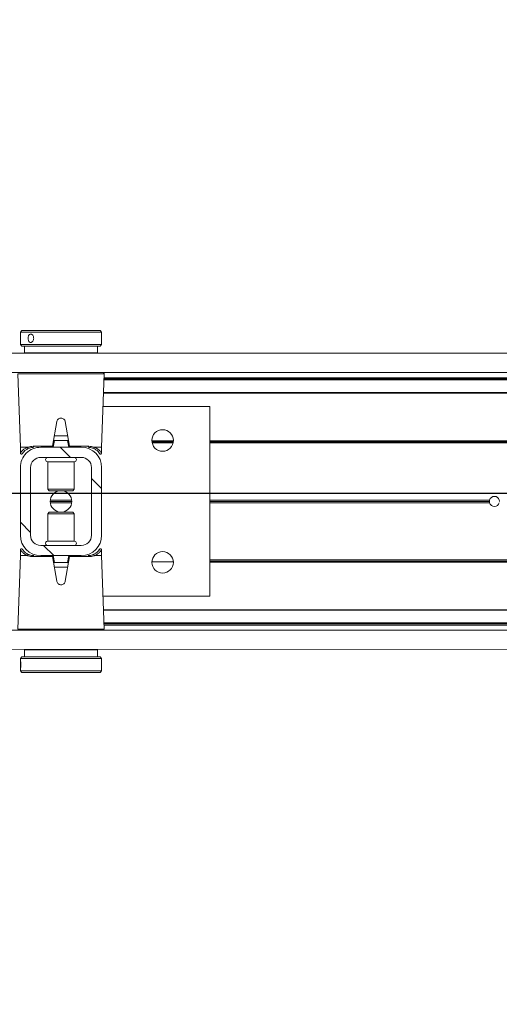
# Model space of a CAD drawing. Header units: feet. Extents: x 0 to 152508, y 0 to 59424.
# Tile 32 of 105: x 152354.06 to 152354.798, y 59280.094 to 59281.608. Entities that reach past the tile are written whole.
import ezdxf
from ezdxf import colors
from ezdxf.entities.mleader import LeaderData, LeaderLine
from ezdxf.math import Vec2, Vec3

# ---------------------------------------------------------------- set-up
doc = ezdxf.new("R2010")
doc.units = ezdxf.units.FT
doc.header["$LTSCALE"] = 0.05
doc.header["$MEASUREMENT"] = 0
doc.layers.add('Bridge plan$0$BR_P_Rail_Object', color=251, linetype='Continuous', lineweight=30)
doc.layers.add('Bridge plan$0$SC_Scratch7', color=252, linetype='Continuous', lineweight=0)
doc.layers.add('Trellis Base$0$L-ANNO-NOTE', color=30, linetype='Continuous')
doc.styles.add('Trellis Base$0$ARIAL', font='arial.ttf', dxfattribs={"width": 0.9})

# ---------------------------------------------------------------- blocks, each defined once
blk = doc.blocks.new('Bridge plan$0$HIGH ST SCREENWALL_2 PANEL PLAN_7')
at = {"layer": 'Bridge plan$0$SC_Scratch7', "lineweight": 0, "extrusion": (0, 0, -1)}
h = blk.add_hatch(dxfattribs=at)
h.set_pattern_fill('ANSI32', color=256, scale=0.01, style=0, pattern_type=2)
h.set_pattern_definition([(135.001858, (13.8284935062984, -14.0405593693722), (0.2651559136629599, 0.2651731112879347), []), (135.001858, (13.6517171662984, -14.0405650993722), (0.2651559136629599, 0.2651731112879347), [])])
h.paths.add_polyline_path([(6.403655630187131, 0.0840923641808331), (6.403659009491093, -0.02007409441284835, -0.4142135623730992), (6.372410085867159, -0.05132504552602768), (6.309910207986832, -0.05132707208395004, -0.414213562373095), (6.278659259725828, -0.0200781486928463), (6.278655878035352, 0.08408830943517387, -0.414213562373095), (6.30990480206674, 0.1153392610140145), (6.372404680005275, 0.1153412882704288, -0.414213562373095)])
h.paths.add_polyline_path([(6.294284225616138, -0.02007764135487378, 0.414213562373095), (6.309909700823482, -0.03570210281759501), (6.372409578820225, -0.03570007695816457, 0.414213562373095), (6.388034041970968, -0.02007460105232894), (6.388030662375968, 0.08409185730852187, 0.4142135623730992), (6.372405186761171, 0.09971631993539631), (6.309905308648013, 0.09971429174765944, 0.414213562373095), (6.29428085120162, 0.08408881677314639)])
at = {"layer": 'Bridge plan$0$SC_Scratch7', "lineweight": 0}
for p, q in [((-6.403648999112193, 0.2885353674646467), (-6.403649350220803, 0.2776911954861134)), ((-6.403648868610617, 0.2925335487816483), (-6.403648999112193, 0.2885353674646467)), ((-6.401148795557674, 0.2950334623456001), (-6.403648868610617, 0.2925335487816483)), ((-6.403648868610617, 0.2925335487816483), (-6.278649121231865, 0.2925294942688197)), ((-6.401148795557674, 0.2950334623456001), (-6.281149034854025, 0.2950295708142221)), ((-6.278649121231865, 0.2925294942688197), (-6.281149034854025, 0.2950295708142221)), ((-6.278649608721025, 0.277489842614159), (-6.278649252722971, 0.2884648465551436)), ((-6.278649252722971, 0.2884648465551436), (-6.278649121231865, 0.2925294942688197)), ((-6.403649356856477, 0.2774941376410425), (-6.403649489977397, 0.273419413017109)), ((-6.403649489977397, 0.273419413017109), (-6.401149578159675, 0.2709193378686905)), ((-6.403649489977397, 0.273419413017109), (-6.278649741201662, 0.273415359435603)), ((-6.281149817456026, 0.2709154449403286), (-6.278649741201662, 0.273415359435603)), ((-6.278649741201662, 0.273415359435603), (-6.278649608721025, 0.277489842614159)), ((-8.335937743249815, 0.2595713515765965), (-4.34636239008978, 0.2594419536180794)), ((-6.401149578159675, 0.2709193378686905), (-6.281149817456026, 0.2709154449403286)), ((-6.39739958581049, 0.2709192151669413), (-6.397399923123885, 0.260502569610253)), ((-6.28490014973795, 0.2604989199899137), (-6.397399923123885, 0.260502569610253)), ((-6.356775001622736, 0.2605012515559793), (-6.356775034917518, 0.2595071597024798)), ((-6.325525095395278, 0.2595061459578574), (-6.325525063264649, 0.2605002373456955)), ((-6.28490014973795, 0.2604989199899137), (-6.284899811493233, 0.2709155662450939)), ((-8.33593870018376, 0.2300714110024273), (-4.346363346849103, 0.2299420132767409)), ((-6.407437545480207, 0.2284739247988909), (-6.403490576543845, 0.1153422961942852)), ((-6.34115107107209, 0.2284717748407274), (-6.407437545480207, 0.2284739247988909)), ((-6.274864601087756, 0.2284696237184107), (-6.34115107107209, 0.2284717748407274)), ((-6.278818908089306, 0.1153382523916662), (-6.274864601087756, 0.2284696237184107)), ((-4.518238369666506, 0.218627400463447), (-6.275206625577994, 0.21868438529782)), ((-4.518238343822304, 0.2194476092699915), (-6.275177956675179, 0.2195045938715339)), ((-6.275146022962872, 0.2204182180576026), (-4.502613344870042, 0.2203607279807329)), ((-6.275085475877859, 0.2221505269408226), (-4.503882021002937, 0.222093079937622)), ((-4.518239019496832, 0.1986143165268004), (-6.275906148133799, 0.1986713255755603)), ((-4.518238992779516, 0.1994345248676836), (-6.275877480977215, 0.1994915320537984)), ((-6.111986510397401, 0.1778327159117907), (-6.276634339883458, 0.1778380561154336)), ((-6.111995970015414, -0.1138333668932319), (-6.111986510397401, 0.1778327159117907)), ((-6.34771513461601, 0.1547104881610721), (-6.354379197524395, 0.1169238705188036)), ((-6.327930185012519, 0.1169230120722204), (-6.33459180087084, 0.1547100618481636)), ((-6.351155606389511, 0.1257572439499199), (-6.352992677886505, 0.1153406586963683)), ((-6.352094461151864, 0.1257572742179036), (-6.351155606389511, 0.1257572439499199)), ((-6.33077729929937, 0.1330728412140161), (-6.3515310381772, 0.1330735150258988)), ((-6.331153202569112, 0.125756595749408), (-6.351155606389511, 0.1257572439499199)), ((-6.329316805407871, 0.1153398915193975), (-6.331153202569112, 0.125756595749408)), ((-6.331153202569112, 0.125756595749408), (-6.330214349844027, 0.1257565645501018)), ((-6.20142537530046, 0.1249190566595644), (-6.168384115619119, 0.1249179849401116)), ((-5.015427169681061, 0.1219639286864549), (-6.111988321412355, 0.121999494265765)), ((-5.015635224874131, 0.1236305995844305), (-6.111988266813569, 0.1236661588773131)), ((-5.015483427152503, 0.1252972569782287), (-6.111988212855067, 0.1253328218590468)), ((-6.403490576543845, 0.1153422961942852), (-6.40349086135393, 0.1065799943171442)), ((-6.403490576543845, 0.1153422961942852), (-6.392603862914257, 0.1153419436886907)), ((-6.399535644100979, 0.1069223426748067), (-6.398932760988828, 0.1076428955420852)), ((-6.383945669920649, 0.1169248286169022), (-6.354379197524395, 0.1169238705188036)), ((-6.30990480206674, 0.1153392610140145), (-6.372404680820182, 0.1153412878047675)), ((-6.327930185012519, 0.1169230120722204), (-6.298363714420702, 0.1169220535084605)), ((-6.289705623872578, 0.1153386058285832), (-6.278818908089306, 0.1153382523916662)), ((-6.278819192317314, 0.1065759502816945), (-6.278818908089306, 0.1153382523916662)), ((-6.309905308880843, 0.09971429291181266), (-6.372405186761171, 0.09971631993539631)), ((-6.361572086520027, 0.09315430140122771), (-6.361573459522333, 0.05083811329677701)), ((-6.361556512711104, 0.09315430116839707), (-6.361572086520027, 0.09315430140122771)), ((-6.320738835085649, 0.09315297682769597), (-6.361556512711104, 0.09315430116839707)), ((-6.32074020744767, 0.05083678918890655), (-6.320738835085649, 0.09315297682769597)), ((-6.403655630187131, 0.0840923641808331), (-6.403659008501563, -0.02007409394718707)), ((-6.388030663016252, 0.08409185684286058), (-6.388034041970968, -0.02007460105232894)), ((-6.294284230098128, -0.02007764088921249), (-6.29428085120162, 0.08408881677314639)), ((-6.278659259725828, -0.0200781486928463), (-6.278655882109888, 0.08408830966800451)), ((-6.361573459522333, 0.05083811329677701), (-6.359201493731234, 0.0484659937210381)), ((-6.361557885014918, 0.05083811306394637), (-6.361573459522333, 0.05083811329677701)), ((-6.32074020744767, 0.05083678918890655), (-6.361557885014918, 0.05083811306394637)), ((-6.359187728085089, 0.04846599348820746), (-6.359201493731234, 0.0484659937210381)), ((-6.323112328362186, 0.04846482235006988), (-6.359187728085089, 0.04846599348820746)), ((-6.323112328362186, 0.04846482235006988), (-6.32074020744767, 0.05083678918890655)), ((-6.324615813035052, 0.03200657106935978), (-6.357699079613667, 0.03200764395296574)), ((-6.324752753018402, 0.03413116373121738), (-6.357562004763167, 0.03413222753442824)), ((-5.682304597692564, 0.03198573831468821), (-6.111991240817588, 0.03199967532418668)), ((-5.682010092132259, 0.03411031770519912), (-6.111991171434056, 0.03412426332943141)), ((-6.359202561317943, 0.01554939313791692), (-6.361574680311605, 0.01317742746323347)), ((-6.359202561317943, 0.01554939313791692), (-6.323113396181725, 0.01554822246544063)), ((-6.324752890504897, 0.02988198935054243), (-6.35756214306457, 0.02988305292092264)), ((-6.320741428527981, 0.01317610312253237), (-6.323113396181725, 0.01554822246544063)), ((-5.682010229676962, 0.02986114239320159), (-6.111991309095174, 0.02987508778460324)), ((-6.361574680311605, 0.01317742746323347), (-6.361576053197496, -0.0291387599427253)), ((-6.361574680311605, 0.01317742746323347), (-6.320741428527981, 0.01317610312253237)), ((-6.320742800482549, -0.02914008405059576), (-6.320741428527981, 0.01317610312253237)), ((-6.361576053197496, -0.0291387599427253), (-6.320742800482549, -0.02914008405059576)), ((-6.403495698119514, -0.04256173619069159), (-6.403495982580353, -0.0513240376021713)), ((-6.372409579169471, -0.03570007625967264), (-6.309909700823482, -0.03570210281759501)), ((-6.282779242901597, -0.04290812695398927), (-6.283382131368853, -0.04362868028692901)), ((-6.278824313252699, -0.05132808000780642), (-6.278824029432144, -0.042565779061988)), ((-6.403495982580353, -0.0513240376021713), (-6.407450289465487, -0.1644554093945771)), ((-6.392609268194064, -0.05132438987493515), (-6.403495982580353, -0.0513240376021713)), ((-6.35438470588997, -0.05290879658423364), (-6.383951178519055, -0.05290783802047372)), ((-6.372410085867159, -0.05132504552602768), (-6.309910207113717, -0.05132707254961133)), ((-6.347723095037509, -0.09069584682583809), (-6.35438470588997, -0.05290879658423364)), ((-6.35299808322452, -0.05132567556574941), (-6.351161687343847, -0.06174238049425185)), ((-6.327935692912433, -0.05290965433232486), (-6.334599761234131, -0.0906962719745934)), ((-6.331159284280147, -0.06174302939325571), (-6.329322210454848, -0.0513264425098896)), ((-6.298369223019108, -0.05291061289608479), (-6.327935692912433, -0.05290965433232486)), ((-6.278824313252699, -0.05132808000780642), (-6.289711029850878, -0.05132772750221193)), ((-6.274877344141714, -0.1644597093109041), (-6.278824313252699, -0.05132808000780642)), ((-6.168500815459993, -0.05966497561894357), (-6.201320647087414, -0.05966391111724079)), ((-6.168799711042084, -0.05799830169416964), (-6.201021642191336, -0.05799725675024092)), ((-5.015641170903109, -0.05970236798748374), (-6.111994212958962, -0.05966680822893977)), ((-5.015433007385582, -0.05803571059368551), (-6.111994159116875, -0.0580001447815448)), ((-6.351161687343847, -0.06174238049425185), (-6.352100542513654, -0.06174235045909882)), ((-6.351537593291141, -0.06905862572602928), (-6.330783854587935, -0.06905929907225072)), ((-6.351161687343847, -0.06174238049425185), (-6.331159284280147, -0.06174302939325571)), ((-6.330220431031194, -0.06174305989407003), (-6.331159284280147, -0.06174302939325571)), ((-6.168374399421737, -0.06133164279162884), (-6.201447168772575, -0.06133056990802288)), ((-5.01548948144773, -0.06136903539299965), (-6.111994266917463, -0.06133347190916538)), ((-6.276643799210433, -0.1138280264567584), (-6.111995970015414, -0.1138333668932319)), ((-4.518249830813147, -0.1347183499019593), (-6.275916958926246, -0.1346613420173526)), ((-4.518249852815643, -0.1354064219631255), (-6.275892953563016, -0.1353494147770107)), ((-8.335951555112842, -0.1662611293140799), (-4.346376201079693, -0.1663905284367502)), ((-6.407450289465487, -0.1644554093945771), (-6.274877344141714, -0.1644597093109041)), ((-6.276516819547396, -0.1661573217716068), (-6.405810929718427, -0.166153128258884)), ((-6.356788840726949, -0.1661547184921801), (-6.356788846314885, -0.1663253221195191)), ((-6.325538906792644, -0.1663263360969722), (-6.32553890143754, -0.1661557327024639)), ((-4.518250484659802, -0.1548635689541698), (-6.275214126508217, -0.1548065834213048)), ((-4.518250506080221, -0.1555516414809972), (-6.275190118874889, -0.1554946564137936)), ((-6.275158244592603, -0.1564082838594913), (-4.50262556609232, -0.1564657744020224)), ((-6.275097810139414, -0.158140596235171), (-4.503894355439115, -0.158198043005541)), ((-8.335952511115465, -0.1957610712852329), (-4.346377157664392, -0.19589046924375)), ((-6.397414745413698, -0.1964847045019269), (-6.397415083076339, -0.2069013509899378)), ((-6.397414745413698, -0.1964847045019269), (-6.284914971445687, -0.1964883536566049)), ((-6.356789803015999, -0.1958252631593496), (-6.356789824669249, -0.1964860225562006)), ((-6.325539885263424, -0.1964870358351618), (-6.32553986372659, -0.1958262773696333)), ((-6.284915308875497, -0.2069049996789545), (-6.284914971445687, -0.1964883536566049)), ((-6.40366514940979, -0.2094011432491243), (-6.403665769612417, -0.228515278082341)), ((-6.401165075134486, -0.2069012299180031), (-6.40366514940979, -0.2094011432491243)), ((-6.387773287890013, -0.2094016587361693), (-6.40366514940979, -0.2094011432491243)), ((-6.385908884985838, -0.2069017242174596), (-6.401165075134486, -0.2069012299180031)), ((-6.278665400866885, -0.2094051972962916), (-6.387773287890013, -0.2094016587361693)), ((-6.281165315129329, -0.2069051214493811), (-6.385908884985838, -0.2069017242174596)), ((-6.278665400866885, -0.2094051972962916), (-6.281165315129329, -0.2069051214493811)), ((-6.278666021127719, -0.2285193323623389), (-6.278665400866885, -0.2094051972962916)), ((-6.403665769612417, -0.228515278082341), (-6.401165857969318, -0.2310153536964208)), ((-6.387773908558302, -0.228515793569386), (-6.403665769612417, -0.228515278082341)), ((-6.385909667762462, -0.2310158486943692), (-6.401165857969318, -0.2310153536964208)), ((-6.278666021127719, -0.2285193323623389), (-6.387773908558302, -0.228515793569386)), ((-6.281166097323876, -0.2310192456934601), (-6.385909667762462, -0.2310158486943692)), ((-6.281166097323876, -0.2310192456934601), (-6.278666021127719, -0.2285193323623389))]:
    blk.add_line(p, q, dxfattribs=at)
at = {"layer": 'Bridge plan$0$SC_Scratch7', "lineweight": 0, "extrusion": (0, 0, -1)}
for centre in [(6.184904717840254, 0.1257518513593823), (6.184910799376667, -0.06174777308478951)]:
    blk.add_circle(centre, 0.01654163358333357, dxfattribs=at)
at = {"layer": 'Bridge plan$0$SC_Scratch7', "lineweight": 0}
for centre, radius, start, end in [((-6.276504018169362, 0.2285269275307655), 0.001640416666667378, 357.9981416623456, 64.26156538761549), ((-6.372405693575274, 0.08409135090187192), 0.03124993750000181, 89.9981416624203, 179.9981416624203), ((-6.382519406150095, 0.1167468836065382), 0.001437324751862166, 172.888278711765, 257.8741882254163), ((-6.309905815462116, 0.08408932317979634), 0.03124993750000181, 359.9981416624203, 89.9981416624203), ((-6.299789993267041, 0.1167442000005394), 0.001437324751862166, 282.1220950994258, 7.108004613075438), ((-6.372405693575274, 0.08409135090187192), 0.01562496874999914, 89.9981416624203, 179.9981416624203), ((-6.361571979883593, 0.09643513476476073), 0.003280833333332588, 89.99814166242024, 269.9981416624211), ((-6.320738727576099, 0.09643381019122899), 0.003280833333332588, 269.9981416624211, 89.99814166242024), ((-6.309905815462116, 0.08408932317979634), 0.0156249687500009, 359.9981416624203, 89.9981416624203), ((-6.341157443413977, 0.03200710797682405), 0.01654163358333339, 95.75174432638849, 264.2445389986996), ((-6.341157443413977, 0.03200710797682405), 0.01654163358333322, 275.7517443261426, 84.24453899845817), ((-5.674492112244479, 0.03198548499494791), 0.0078124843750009, 164.2179419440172, 179.9981416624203), ((-5.674492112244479, 0.03198548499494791), 0.0078124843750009, 179.9981416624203, 195.7783413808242), ((-5.674492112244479, 0.03198548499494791), 0.0078124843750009, 15.77834138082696, 164.2179419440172), ((-5.674492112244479, 0.03198548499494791), 0.00781248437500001, 344.2179419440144, 359.9981416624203), ((-5.674492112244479, 0.03198548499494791), 0.0078124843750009, 195.7783413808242, 344.2179419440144), ((-6.372409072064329, -0.02007510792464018), 0.03124993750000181, 179.9981416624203, 269.9981416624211), ((-6.372409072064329, -0.02007510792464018), 0.01562496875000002, 179.9981416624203, 269.9981416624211), ((-6.361576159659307, -0.03241959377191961), 0.00328083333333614, 89.99814166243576, 269.9981416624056), ((-6.320742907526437, -0.032420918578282), 0.00328083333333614, 269.9981416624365, 89.99814166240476), ((-6.30990919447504, -0.02007713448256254), 0.03124993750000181, 269.9981416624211, 359.9981416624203), ((-6.30990919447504, -0.02007713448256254), 0.0156249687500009, 269.9981416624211, 359.9981416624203), ((-6.382524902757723, -0.05272998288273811), 0.00143732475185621, 102.1220950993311, 187.1080046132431), ((-6.299795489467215, -0.05273266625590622), 0.001437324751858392, 352.8882787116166, 77.8741882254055), ((-6.276516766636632, -0.1645169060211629), 0.00164041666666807, 269.9981416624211, 1.998141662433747)]:
    blk.add_arc(centre, radius, start, end, dxfattribs=at)
for points, knots in [([(-6.403568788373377, 0.2829764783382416), (-6.403572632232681, 0.2837063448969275), (-6.403580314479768, 0.2851659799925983), (-6.403627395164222, 0.2871101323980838), (-6.403658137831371, 0.2885934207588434), (-6.403633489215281, 0.2894459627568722), (-6.403527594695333, 0.2895684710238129), (-6.403349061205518, 0.2889520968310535), (-6.403138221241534, 0.2876678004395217), (-6.402954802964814, 0.2858533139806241), (-6.402857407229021, 0.2837120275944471), (-6.402878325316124, 0.2814922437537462), (-6.403009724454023, 0.2794431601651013), (-6.403209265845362, 0.2777872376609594), (-6.403416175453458, 0.2767111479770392), (-6.403573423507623, 0.2763418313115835), (-6.403650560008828, 0.2767182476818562), (-6.403652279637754, 0.2777939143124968), (-6.403611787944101, 0.2794518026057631), (-6.403574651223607, 0.2812811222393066), (-6.403570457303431, 0.2824946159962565), (-6.403568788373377, 0.2829764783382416)], [0, 0, 0, 0, 0.05349003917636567, 0.1069730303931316, 0.1606387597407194, 0.2144249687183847, 0.2680134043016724, 0.3213959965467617, 0.3748823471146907, 0.428621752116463, 0.4823711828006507, 0.5358682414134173, 0.5892453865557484, 0.642821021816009, 0.6966044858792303, 0.7502816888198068, 0.8037058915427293, 0.857123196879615, 0.9107890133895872, 0.9645754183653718, 1, 1, 1, 1]), ([(-6.278656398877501, 0.2774898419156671), (-6.278654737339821, 0.2776106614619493), (-6.278648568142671, 0.2780594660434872), (-6.278689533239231, 0.2794668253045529), (-6.278726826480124, 0.2814907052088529), (-6.27873392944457, 0.2837263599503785), (-6.278703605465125, 0.2858388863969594), (-6.278657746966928, 0.2875301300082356), (-6.278655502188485, 0.2881909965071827), (-6.278654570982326, 0.2884648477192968)], [0, 0, 0, 0, 0.06072773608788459, 0.2255858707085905, 0.390818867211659, 0.5554446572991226, 0.7194280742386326, 0.8837361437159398, 1, 1, 1, 1]), ([(-6.33459180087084, 0.1547100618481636), (-6.334794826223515, 0.1554359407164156), (-6.335200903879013, 0.1568878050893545), (-6.336679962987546, 0.1586527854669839), (-6.33861245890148, 0.1598525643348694), (-6.340843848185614, 0.1603359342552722), (-6.343094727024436, 0.1600580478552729), (-6.345126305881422, 0.1590586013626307), (-6.346714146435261, 0.1574442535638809), (-6.347474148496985, 0.1558697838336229), (-6.34767084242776, 0.1549235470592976), (-6.34771513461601, 0.1547104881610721)], [0, 0, 0, 0, 0.1209405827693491, 0.2418986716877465, 0.3631789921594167, 0.4839141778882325, 0.6036428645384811, 0.7231756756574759, 0.8435617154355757, 0.9647756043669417, 1, 1, 1, 1]), ([(-6.352094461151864, 0.1257572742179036), (-6.352198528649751, 0.1257620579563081), (-6.352407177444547, 0.1257716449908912), (-6.352609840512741, 0.1258829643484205), (-6.352705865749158, 0.1260797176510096), (-6.352714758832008, 0.1263307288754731), (-6.352683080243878, 0.1265312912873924), (-6.352668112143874, 0.1266260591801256)], [0, 0, 0, 0, 0.2090964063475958, 0.4192230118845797, 0.614313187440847, 0.8177607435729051, 1, 1, 1, 1]), ([(-6.329640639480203, 0.1266253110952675), (-6.329620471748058, 0.1264917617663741), (-6.329579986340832, 0.1262236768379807), (-6.329641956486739, 0.1259404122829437), (-6.329838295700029, 0.1257934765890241), (-6.330051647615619, 0.1257588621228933), (-6.330182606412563, 0.1257570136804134), (-6.330214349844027, 0.1257565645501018)], [0, 0, 0, 0, 0.2596090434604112, 0.5211299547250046, 0.7440978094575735, 0.9379679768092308, 1, 1, 1, 1]), ([(-6.40341336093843, 0.1065783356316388), (-6.403438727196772, 0.1065416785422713), (-6.40378235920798, 0.1060450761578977), (-6.402468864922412, 0.1081005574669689), (-6.399618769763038, 0.1112171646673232), (-6.396022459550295, 0.1138677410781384), (-6.393333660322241, 0.1150272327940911), (-6.392603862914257, 0.1153419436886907)], [0, 0, 0, 0, 0.02419217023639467, 0.3277420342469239, 0.606783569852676, 0.8932725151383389, 1, 1, 1, 1]), ([(-6.40347533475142, 0.1065780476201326), (-6.403480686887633, 0.1064649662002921), (-6.403494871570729, 0.1061654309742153), (-6.403328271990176, 0.1056881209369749), (-6.402974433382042, 0.1052231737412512), (-6.402476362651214, 0.1049141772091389), (-6.401949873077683, 0.1048040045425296), (-6.401491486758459, 0.1048486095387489), (-6.401134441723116, 0.1049773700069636), (-6.4008680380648, 0.1051430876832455), (-6.400686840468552, 0.1053038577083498), (-6.40057803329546, 0.1054292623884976), (-6.400528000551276, 0.1054954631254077), (-6.400502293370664, 0.1055315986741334), (-6.40048047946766, 0.1055637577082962), (-6.400455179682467, 0.1056029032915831), (-6.400426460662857, 0.1056501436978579), (-6.400279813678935, 0.1058732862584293), (-6.399973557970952, 0.1064075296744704), (-6.399451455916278, 0.1070398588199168), (-6.39936548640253, 0.1071439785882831)], [0, 0, 0, 0, 0.02130453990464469, 0.05643219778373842, 0.0926456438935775, 0.1300030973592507, 0.164520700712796, 0.1924100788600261, 0.2159615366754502, 0.2356471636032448, 0.2513168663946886, 0.2619547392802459, 0.2675243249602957, 0.2724181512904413, 0.2795765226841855, 0.2941373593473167, 0.340066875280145, 0.5236046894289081, 0.9215570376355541, 1, 1, 1, 1]), ([(-6.390568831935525, 0.1138477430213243), (-6.391250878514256, 0.1135474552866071), (-6.393679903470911, 0.1124780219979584), (-6.396951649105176, 0.110013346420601), (-6.399540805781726, 0.1071082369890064), (-6.400725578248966, 0.1052009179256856), (-6.400405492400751, 0.1056764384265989), (-6.400376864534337, 0.1057189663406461)], [0, 0, 0, 0, 0.1078427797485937, 0.3840685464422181, 0.6668848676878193, 0.9702082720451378, 1, 1, 1, 1]), ([(-6.392603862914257, 0.1153419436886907), (-6.392595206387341, 0.1153417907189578), (-6.392580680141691, 0.1153415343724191), (-6.392562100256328, 0.1153390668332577), (-6.392549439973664, 0.1153358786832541), (-6.392539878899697, 0.1153318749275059), (-6.392533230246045, 0.1153274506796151), (-6.392529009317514, 0.1153220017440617), (-6.392527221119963, 0.1153181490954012), (-6.392526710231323, 0.1153155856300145), (-6.392526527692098, 0.1153146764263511)], [0, 0, 0, 0, 0.3215596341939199, 0.5397412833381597, 0.6888517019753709, 0.79191255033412, 0.9005355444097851, 0.9440219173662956, 0.9801240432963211, 1, 1, 1, 1]), ([(-6.392526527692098, 0.1153146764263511), (-6.392503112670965, 0.1153237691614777), (-6.3921924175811, 0.1154444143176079), (-6.389706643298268, 0.1163686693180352), (-6.386644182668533, 0.116664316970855), (-6.383945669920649, 0.1169248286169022)], [0, 0, 0, 0, 0.009594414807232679, 0.1272952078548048, 1, 1, 1, 1]), ([(-6.392526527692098, 0.1153146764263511), (-6.392483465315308, 0.1151354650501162), (-6.392397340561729, 0.1147770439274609), (-6.392090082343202, 0.1143079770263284), (-6.391690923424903, 0.1139583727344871), (-6.391231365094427, 0.1137676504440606), (-6.390892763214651, 0.1137615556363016), (-6.390677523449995, 0.1138085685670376), (-6.390610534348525, 0.1138327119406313), (-6.390568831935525, 0.1138477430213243)], [0, 0, 0, 0, 0.1824633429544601, 0.3649266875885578, 0.5473901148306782, 0.7298544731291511, 0.9123202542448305, 0.9454189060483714, 1, 1, 1, 1]), ([(-6.382821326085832, 0.1153416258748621), (-6.385267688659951, 0.1150999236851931), (-6.388074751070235, 0.1148225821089), (-6.390284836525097, 0.1139587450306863), (-6.390568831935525, 0.1138477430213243)], [0, 0, 0, 0, 0.8715029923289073, 1, 1, 1, 1]), ([(-6.354379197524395, 0.1169238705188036), (-6.354412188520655, 0.1167367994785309), (-6.35447813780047, 0.1163628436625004), (-6.354563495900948, 0.1158788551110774), (-6.354626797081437, 0.1155199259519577), (-6.354655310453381, 0.1153582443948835), (-6.35465767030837, 0.1153448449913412), (-6.354658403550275, 0.1153407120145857)], [0, 0, 0, 0, 0.2211044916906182, 0.4419883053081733, 0.6682230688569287, 0.8976805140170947, 1, 1, 1, 1]), ([(-6.327651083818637, 0.115339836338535), (-6.327654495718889, 0.1153591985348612), (-6.327661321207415, 0.1153979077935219), (-6.327713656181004, 0.1156947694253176), (-6.327790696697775, 0.1161317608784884), (-6.327868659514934, 0.1165740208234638), (-6.327916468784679, 0.1168451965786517), (-6.327930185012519, 0.1169230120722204)], [0, 0, 0, 0, 0.2253311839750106, 0.4504917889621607, 0.6794496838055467, 0.9080175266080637, 1, 1, 1, 1]), ([(-6.291740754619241, 0.1138445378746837), (-6.292024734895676, 0.113955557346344), (-6.294234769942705, 0.1148195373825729), (-6.297041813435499, 0.11509706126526), (-6.299488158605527, 0.1153389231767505)], [0, 0, 0, 0, 0.1284970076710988, 1, 1, 1, 1]), ([(-6.298363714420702, 0.1169220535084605), (-6.295665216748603, 0.1166613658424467), (-6.292602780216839, 0.1163655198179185), (-6.29011706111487, 0.1154411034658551), (-6.289806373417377, 0.1153204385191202), (-6.289782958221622, 0.1153113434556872)], [0, 0, 0, 0, 0.8727047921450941, 0.9904055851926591, 1, 1, 1, 1]), ([(-6.289782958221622, 0.1153113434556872), (-6.289826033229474, 0.1151321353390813), (-6.289912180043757, 0.1147737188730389), (-6.290219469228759, 0.1143046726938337), (-6.290618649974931, 0.1139550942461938), (-6.291078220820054, 0.1137644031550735), (-6.291416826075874, 0.1137583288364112), (-6.29163206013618, 0.1138053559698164), (-6.291699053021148, 0.1138295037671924), (-6.291740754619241, 0.1138445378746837)], [0, 0, 0, 0, 0.1824633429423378, 0.3649266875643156, 0.5473901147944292, 0.7298544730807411, 0.9123202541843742, 0.9454189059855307, 1, 1, 1, 1]), ([(-6.282897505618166, 0.1070951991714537), (-6.282426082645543, 0.106407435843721), (-6.28145741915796, 0.1049942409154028), (-6.282298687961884, 0.1063706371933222), (-6.284313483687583, 0.1088959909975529), (-6.287213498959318, 0.1116084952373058), (-6.29019017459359, 0.1130786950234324), (-6.291740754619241, 0.1138445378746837)], [0, 0, 0, 0, 0.216466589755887, 0.4447885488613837, 0.6224134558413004, 0.8033112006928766, 1, 1, 1, 1]), ([(-6.289782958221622, 0.1153113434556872), (-6.28978257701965, 0.1153129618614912), (-6.289781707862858, 0.1153166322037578), (-6.289778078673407, 0.1153221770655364), (-6.289766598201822, 0.1153315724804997), (-6.289741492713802, 0.1153374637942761), (-6.289719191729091, 0.1153381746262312), (-6.289705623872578, 0.1153386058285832)], [0, 0, 0, 0, 0.03580645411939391, 0.08120784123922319, 0.1683558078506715, 0.4940119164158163, 1, 1, 1, 1]), ([(-6.289705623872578, 0.1153386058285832), (-6.288013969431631, 0.1145189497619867), (-6.284789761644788, 0.1129567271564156), (-6.281602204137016, 0.1100966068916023), (-6.279292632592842, 0.107253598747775), (-6.279034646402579, 0.1068109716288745), (-6.278896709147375, 0.106574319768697)], [0, 0, 0, 0, 0.2571529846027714, 0.490121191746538, 0.7273915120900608, 1, 1, 1, 1]), ([(-6.282906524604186, 0.1070875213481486), (-6.282686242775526, 0.1067990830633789), (-6.282098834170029, 0.1060299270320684), (-6.281926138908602, 0.1057082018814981), (-6.281852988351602, 0.1055976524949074), (-6.281838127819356, 0.1055709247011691), (-6.281782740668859, 0.1054922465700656), (-6.281718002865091, 0.1054072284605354), (-6.28157521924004, 0.1052494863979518), (-6.281315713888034, 0.105045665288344), (-6.280883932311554, 0.1048461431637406), (-6.280314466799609, 0.1047903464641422), (-6.279721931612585, 0.1049575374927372), (-6.279258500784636, 0.1053002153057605), (-6.278966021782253, 0.1057290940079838), (-6.278839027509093, 0.1061435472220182), (-6.278806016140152, 0.1064261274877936), (-6.278825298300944, 0.1065632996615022), (-6.278828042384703, 0.1065828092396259)], [0, 0, 0, 0, 0.239494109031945, 0.6386401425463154, 0.690387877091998, 0.7194794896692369, 0.7258785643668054, 0.7320686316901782, 0.746010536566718, 0.7666494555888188, 0.7961242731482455, 0.8367373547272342, 0.8745890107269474, 0.912743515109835, 0.945910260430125, 0.9731441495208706, 0.9961802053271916, 1, 1, 1, 1]), ([(-6.399408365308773, -0.04307330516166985), (-6.399628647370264, -0.04278486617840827), (-6.400216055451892, -0.04201571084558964), (-6.400388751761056, -0.04169398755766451), (-6.400461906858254, -0.04158343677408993), (-6.400476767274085, -0.04155670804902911), (-6.400532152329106, -0.04147803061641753), (-6.400596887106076, -0.0413930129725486), (-6.400739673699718, -0.04123527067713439), (-6.400999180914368, -0.04103144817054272), (-6.401430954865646, -0.04083192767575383), (-6.402000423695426, -0.04077613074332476), (-6.402592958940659, -0.04094332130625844), (-6.403056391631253, -0.04128599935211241), (-6.403348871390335, -0.04171487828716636), (-6.40347586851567, -0.04212933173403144), (-6.403508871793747, -0.0424119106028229), (-6.403489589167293, -0.04254908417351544), (-6.403486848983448, -0.04256859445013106)], [0, 0, 0, 0, 0.239494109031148, 0.6386401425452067, 0.6903878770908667, 0.7194794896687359, 0.7258785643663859, 0.7320686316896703, 0.746010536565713, 0.7666494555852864, 0.7961242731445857, 0.8367373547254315, 0.8745890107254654, 0.9127435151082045, 0.9459102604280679, 0.9731441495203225, 0.9961802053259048, 1, 1, 1, 1]), ([(-6.392609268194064, -0.05132438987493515), (-6.394300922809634, -0.05050473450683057), (-6.397525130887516, -0.04894251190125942), (-6.400712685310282, -0.04608239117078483), (-6.403022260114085, -0.04323938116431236), (-6.403280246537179, -0.04279675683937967), (-6.40341817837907, -0.04256010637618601)], [0, 0, 0, 0, 0.2571529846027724, 0.4901211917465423, 0.7273915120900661, 1, 1, 1, 1]), ([(-6.399417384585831, -0.04308098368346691), (-6.399888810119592, -0.04239322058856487), (-6.400857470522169, -0.04098002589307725), (-6.400016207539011, -0.04235642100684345), (-6.398001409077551, -0.04488177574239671), (-6.395101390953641, -0.04759427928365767), (-6.392124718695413, -0.04906447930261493), (-6.390574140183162, -0.049830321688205)], [0, 0, 0, 0, 0.2164665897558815, 0.4447885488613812, 0.6224134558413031, 0.8033112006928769, 1, 1, 1, 1]), ([(-6.291746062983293, -0.04983352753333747), (-6.291064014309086, -0.04953324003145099), (-6.288634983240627, -0.04846380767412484), (-6.285363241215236, -0.04599913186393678), (-6.282774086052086, -0.04309402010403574), (-6.281589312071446, -0.04118670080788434), (-6.281909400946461, -0.04166222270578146), (-6.28193802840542, -0.0417047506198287)], [0, 0, 0, 0, 0.107842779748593, 0.3840685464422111, 0.666884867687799, 0.9702082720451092, 1, 1, 1, 1]), ([(-6.278901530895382, -0.0425641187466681), (-6.278876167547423, -0.04252746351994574), (-6.278532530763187, -0.04203085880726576), (-6.279846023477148, -0.04408634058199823), (-6.282696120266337, -0.04720294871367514), (-6.286292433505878, -0.0498535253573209), (-6.288981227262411, -0.05101301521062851), (-6.289711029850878, -0.05132772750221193)], [0, 0, 0, 0, 0.02419217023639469, 0.3277420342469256, 0.6067835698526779, 0.8932725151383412, 1, 1, 1, 1]), ([(-6.278839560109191, -0.04256383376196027), (-6.278834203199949, -0.04245075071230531), (-6.278820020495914, -0.04215121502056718), (-6.278986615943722, -0.04167390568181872), (-6.279340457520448, -0.04120895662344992), (-6.279838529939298, -0.04089996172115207), (-6.280365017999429, -0.04078978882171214), (-6.280823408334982, -0.04083439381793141), (-6.281180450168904, -0.04096315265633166), (-6.281446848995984, -0.04112887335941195), (-6.281628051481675, -0.04128964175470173), (-6.281736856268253, -0.041415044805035), (-6.281786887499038, -0.04148124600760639), (-6.281812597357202, -0.0415173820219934), (-6.281834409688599, -0.04154954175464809), (-6.281859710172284, -0.04158868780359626), (-6.281888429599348, -0.04163592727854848), (-6.282035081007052, -0.04185906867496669), (-6.282341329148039, -0.04239331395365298), (-6.282863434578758, -0.04302564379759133), (-6.282949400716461, -0.04312976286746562)], [0, 0, 0, 0, 0.02130453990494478, 0.05643219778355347, 0.09264564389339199, 0.1300030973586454, 0.1645207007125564, 0.1924100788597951, 0.215961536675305, 0.2356471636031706, 0.2513168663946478, 0.2619547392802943, 0.2675243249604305, 0.2724181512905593, 0.279576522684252, 0.2941373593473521, 0.3400668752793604, 0.5236046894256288, 0.9215570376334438, 1, 1, 1, 1]), ([(-6.392531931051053, -0.05129712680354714), (-6.392532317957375, -0.05129874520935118), (-6.392533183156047, -0.05130241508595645), (-6.392536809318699, -0.05130795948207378), (-6.392548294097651, -0.05131735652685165), (-6.392573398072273, -0.05132324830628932), (-6.392595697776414, -0.05132395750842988), (-6.392609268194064, -0.05132438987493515)], [0, 0, 0, 0, 0.03580645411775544, 0.08120784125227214, 0.1683558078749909, 0.4940119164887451, 1, 1, 1, 1]), ([(-6.392531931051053, -0.05129712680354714), (-6.392488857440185, -0.05111791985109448), (-6.39240270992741, -0.05075950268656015), (-6.392095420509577, -0.05029045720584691), (-6.391696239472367, -0.04994087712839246), (-6.391236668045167, -0.04975018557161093), (-6.390898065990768, -0.04974411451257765), (-6.390682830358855, -0.049791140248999), (-6.390615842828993, -0.04981528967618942), (-6.390574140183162, -0.049830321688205)], [0, 0, 0, 0, 0.1824633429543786, 0.3649266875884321, 0.5473901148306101, 0.729854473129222, 0.9123202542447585, 0.9454189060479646, 1, 1, 1, 1]), ([(-6.383951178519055, -0.05290783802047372), (-6.38664967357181, -0.05264715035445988), (-6.389712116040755, -0.05235130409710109), (-6.392197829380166, -0.05142688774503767), (-6.392508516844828, -0.05130622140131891), (-6.392531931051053, -0.05129712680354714)], [0, 0, 0, 0, 0.8727047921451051, 0.9904055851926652, 1, 1, 1, 1]), ([(-6.390574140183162, -0.049830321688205), (-6.390290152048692, -0.04994134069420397), (-6.388080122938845, -0.05080532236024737), (-6.385273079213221, -0.05108284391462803), (-6.382826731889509, -0.05132470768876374)], [0, 0, 0, 0, 0.1284970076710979, 1, 1, 1, 1]), ([(-6.354663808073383, -0.05132562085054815), (-6.354660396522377, -0.05134498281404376), (-6.354653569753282, -0.05138369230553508), (-6.354601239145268, -0.0516805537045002), (-6.354524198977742, -0.05211754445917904), (-6.354446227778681, -0.05255980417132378), (-6.354398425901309, -0.05283098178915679), (-6.35438470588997, -0.05290879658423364)], [0, 0, 0, 0, 0.2253311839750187, 0.4504917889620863, 0.6794496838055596, 0.9080175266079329, 1, 1, 1, 1]), ([(-6.327935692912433, -0.05290965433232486), (-6.327902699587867, -0.05272258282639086), (-6.327836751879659, -0.05234862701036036), (-6.327751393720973, -0.05186463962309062), (-6.327688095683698, -0.05150570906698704), (-6.327659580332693, -0.05134402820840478), (-6.327657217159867, -0.05133062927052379), (-6.327656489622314, -0.05132649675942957)], [0, 0, 0, 0, 0.221104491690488, 0.441988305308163, 0.6682230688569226, 0.8976805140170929, 1, 1, 1, 1]), ([(-6.299493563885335, -0.05132740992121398), (-6.297047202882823, -0.05108570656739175), (-6.2942401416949, -0.05080836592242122), (-6.292030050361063, -0.04994452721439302), (-6.291746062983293, -0.04983352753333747)], [0, 0, 0, 0, 0.8715029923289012, 1, 1, 1, 1]), ([(-6.289788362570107, -0.05130045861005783), (-6.28981177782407, -0.05130955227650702), (-6.290122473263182, -0.05143019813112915), (-6.292608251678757, -0.05235445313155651), (-6.29567070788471, -0.05265010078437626), (-6.298369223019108, -0.05291061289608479)], [0, 0, 0, 0, 0.009594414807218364, 0.1272952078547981, 1, 1, 1, 1]), ([(-6.289788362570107, -0.05130045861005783), (-6.289831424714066, -0.05112124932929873), (-6.28991754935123, -0.05076282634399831), (-6.290224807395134, -0.05029376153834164), (-6.290623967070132, -0.04994415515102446), (-6.291083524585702, -0.0497534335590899), (-6.291422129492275, -0.04974733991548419), (-6.291637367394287, -0.04979435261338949), (-6.291704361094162, -0.04981849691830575), (-6.291746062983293, -0.04983352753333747)], [0, 0, 0, 0, 0.1824633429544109, 0.3649266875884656, 0.5473901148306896, 0.7298544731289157, 0.9123202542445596, 0.9454189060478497, 1, 1, 1, 1]), ([(-6.289711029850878, -0.05132772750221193), (-6.289719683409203, -0.0513275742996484), (-6.289734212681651, -0.05132731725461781), (-6.289752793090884, -0.05132485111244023), (-6.289765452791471, -0.05132166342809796), (-6.289775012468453, -0.05131765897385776), (-6.289781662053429, -0.05131323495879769), (-6.289785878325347, -0.05130778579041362), (-6.289787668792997, -0.05130393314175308), (-6.289788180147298, -0.05130137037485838), (-6.289788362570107, -0.05130045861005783)], [0, 0, 0, 0, 0.3215596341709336, 0.5397412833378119, 0.6888517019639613, 0.7919125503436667, 0.9005355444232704, 0.9440219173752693, 0.9801240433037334, 1, 1, 1, 1]), ([(-6.352674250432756, -0.06261109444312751), (-6.352694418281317, -0.06247754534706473), (-6.35273490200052, -0.06220945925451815), (-6.352672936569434, -0.06192619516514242), (-6.352476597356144, -0.06177926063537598), (-6.352263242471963, -0.06174464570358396), (-6.352132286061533, -0.06174279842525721), (-6.352100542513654, -0.06174235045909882)], [0, 0, 0, 0, 0.2596090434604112, 0.5211299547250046, 0.7440978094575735, 0.9379679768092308, 1, 1, 1, 1]), ([(-6.330220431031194, -0.06174305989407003), (-6.330116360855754, -0.06174784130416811), (-6.329907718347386, -0.06175742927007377), (-6.329705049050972, -0.06186874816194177), (-6.329609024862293, -0.06206550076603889), (-6.329600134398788, -0.06231651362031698), (-6.329631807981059, -0.062517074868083), (-6.329646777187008, -0.062611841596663)], [0, 0, 0, 0, 0.2090964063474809, 0.41922301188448, 0.614313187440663, 0.8177607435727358, 1, 1, 1, 1]), ([(-6.334599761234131, -0.0906962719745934), (-6.334802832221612, -0.0914221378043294), (-6.335209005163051, -0.09287397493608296), (-6.336688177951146, -0.09463886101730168), (-6.338620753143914, -0.095838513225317), (-6.340852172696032, -0.09632173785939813), (-6.343103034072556, -0.09604370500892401), (-6.345134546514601, -0.09504412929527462), (-6.346722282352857, -0.09342967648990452), (-6.347482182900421, -0.09185515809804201), (-6.34767881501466, -0.09090890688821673), (-6.347723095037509, -0.09069584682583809)], [0, 0, 0, 0, 0.1209405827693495, 0.2418986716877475, 0.3631789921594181, 0.4839141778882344, 0.6036428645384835, 0.7231756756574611, 0.843561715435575, 0.9647756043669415, 1, 1, 1, 1]), ([(-6.387773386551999, -0.2124483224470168), (-6.387281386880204, -0.2125199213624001), (-6.386297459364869, -0.2126631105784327), (-6.384922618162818, -0.2137786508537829), (-6.383845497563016, -0.2154245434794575), (-6.38321315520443, -0.2174857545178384), (-6.383121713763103, -0.2197070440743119), (-6.38358065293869, -0.2218397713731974), (-6.384521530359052, -0.2236500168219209), (-6.385815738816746, -0.2249379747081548), (-6.387290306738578, -0.2255528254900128), (-6.388758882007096, -0.2254245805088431), (-6.390060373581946, -0.224573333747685), (-6.391073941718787, -0.2230929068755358), (-6.391714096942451, -0.2211434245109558), (-6.391930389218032, -0.2189470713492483), (-6.391709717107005, -0.2167584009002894), (-6.391069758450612, -0.2148153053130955), (-6.39005420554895, -0.2133439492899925), (-6.388894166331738, -0.2125602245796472), (-6.388091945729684, -0.212480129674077), (-6.387773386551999, -0.2124483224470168)], [0, 0, 0, 0, 0.05349092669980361, 0.1069749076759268, 0.1606395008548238, 0.2144261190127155, 0.2680150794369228, 0.3213949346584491, 0.3748804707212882, 0.4286210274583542, 0.4823693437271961, 0.5358670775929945, 0.5892470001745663, 0.6428222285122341, 0.696605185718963, 0.7502835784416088, 0.8037058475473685, 0.8571211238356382, 0.9107880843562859, 0.964574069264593, 1, 1, 1, 1])]:
    blk.add_open_spline(points, degree=3, knots=knots, dxfattribs=at)
blk = doc.blocks.new('Bridge plan')
at = {"layer": 'Bridge plan$0$BR_P_Rail_Object', "lineweight": -3}
blk.add_line((1828195.652751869, 711482.1428165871), (1828078.811847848, 711482.1428165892), dxfattribs=at)
at = {"layer": 'Bridge plan$0$SC_Scratch7', "lineweight": -3, "extrusion": (0, 0, -1), "rotation": 180.0002309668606}
blk.add_blockref('Bridge plan$0$HIGH ST SCREENWALL_2 PANEL PLAN_7', (-1828099.52826611, 711482.1624386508), dxfattribs=at)
blk = doc.blocks.new('Trellis Base')
blk.add_blockref('Bridge plan', (-1675739.0632623, -652201.2630976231))
at = {"layer": 'Trellis Base$0$L-ANNO-NOTE'}
ml = blk.add_multileader_mtext('Standard', dxfattribs=at)
ml.set_content('W. LIVINGSTON AVENUE', color=11, style='Trellis Base$0$ARIAL')
ml.set_leader_properties()
ml.build(insert=Vec2(0, 0))
ml.multileader.update_dxf_attribs({"has_dogleg": 0, "dogleg_length": 0.36, "arrow_head_size": 1.25, "scale": 10})
ctx = ml.context
ctx.base_point, ctx.scale, ctx.char_height, ctx.arrow_head_size, ctx.landing_gap_size, ctx.plane_origin, ctx.plane_x_axis, ctx.plane_y_axis = Vec3(152493.4333448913, 59387.86988106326), 10, 1.25, 1.25, 0.5, Vec3(152496.4817137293, 59382.31385021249), Vec3(0.2347390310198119, 0.9720584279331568), Vec3(-0.9720584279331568, 0.2347390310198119)
notes = []
notes.append((ctx, [(0, (0, 0, 0), (0, 0), (1, 0), 1, [])]))
ctx.mtext.insert, ctx.mtext.text_direction, ctx.mtext.rotation, ctx.mtext.flow_direction = Vec3(152492.9328174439, 59388.50512407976), Vec3(0.2347390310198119, 0.9720584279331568), 1.333846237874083, 5
ml = blk.add_multileader_mtext('Standard', dxfattribs=at)
ml.set_content('S. FRONT STREET', color=11, style='Trellis Base$0$ARIAL')
ml.set_leader_properties()
ml.build(insert=Vec2(0, 0))
ml.multileader.update_dxf_attribs({"has_dogleg": 0, "dogleg_length": 0.36, "arrow_head_size": 1.25, "scale": 10})
ctx = ml.context
ctx.base_point, ctx.scale, ctx.char_height, ctx.arrow_head_size, ctx.landing_gap_size, ctx.plane_origin = Vec3(152391.6984540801, 59316.60244546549), 10, 1.25, 1.25, 0.5, Vec3(152387.0132386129, 59312.33503554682)
notes.append((ctx, [(0, (0, 0, 0), (0, 0), (1, 0), 1, [])]))
ctx.mtext.insert, ctx.mtext.flow_direction = Vec3(152392.1984540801, 59317.23810371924), 5
for ctx, leaders in notes:
    for number, flags, end, landing, length, lines in leaders:
        leader = LeaderData()
        leader.index, (leader.has_last_leader_line, leader.has_dogleg_vector, leader.attachment_direction) = number, flags
        leader.last_leader_point, leader.dogleg_vector, leader.dogleg_length = Vec3(end), Vec3(landing), length
        for number, points, colour, breaks in lines:
            line = LeaderLine()
            line.index, line.vertices, line.color, line.breaks = number, Vec3.list(points), colors.encode_raw_color(colour), breaks
            leader.lines.append(line)
        ctx.leaders.append(leader)

msp = doc.modelspace()

# ---------------------------------------------------------------- block references
msp.add_blockref('Trellis Base', (0, 0))

doc.saveas('drawing.dxf')
